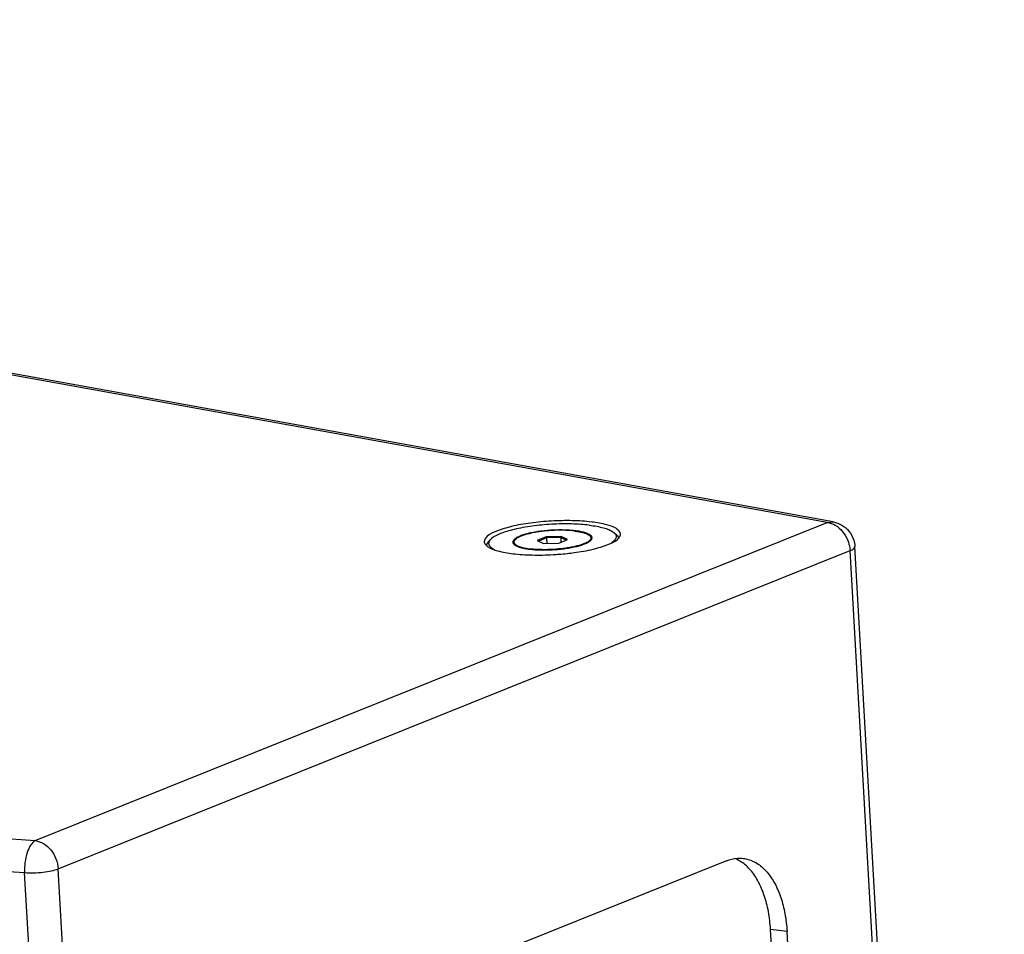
# Model space of a CAD drawing. Header units: inches. Extents: x -4 to 262, y 56 to 231.
# Tile 95 of 162: x 88 to 97, y 197 to 205. Entities that reach past the tile are written whole.
import ezdxf

# ---------------------------------------------------------------- set-up
doc = ezdxf.new("R2010")
doc.units = ezdxf.units.IN
doc.header["$LTSCALE"] = 1.2
doc.header["$MEASUREMENT"] = 0
doc.layers.get('0').update_dxf_attribs({"linetype": 'CONTINUOUS'})
for name, color, linetype in [('02___PRT_ALL_AXES', 7, 'CONTINUOUS'), ('3_ALL_AXES', 7, 'CONTINUOUS'), ('7_ALL_FEATURES', 7, 'CONTINUOUS')]:
    doc.layers.add(name, color=color, linetype=linetype)

msp = doc.modelspace()

# ---------------------------------------------------------------- linework, layer by layer
at = {"color": 7, "linetype": 'Continuous'}
for p, q in [((92.9956, 200.539), (92.9169, 200.5074)), ((92.9169, 200.5074), (92.9738, 200.4799)), ((92.9998, 200.5295), (92.9295, 200.5013)), ((93.1312, 200.5431), (92.9956, 200.539)), ((92.9956, 200.539), (92.9998, 200.5295)), ((93.1263, 200.5334), (92.9998, 200.5295)), ((92.9998, 200.5295), (93.0026, 200.4808)), ((93.1094, 200.484), (93.1881, 200.5156)), ((93.1312, 200.5431), (93.1263, 200.5334)), ((93.1745, 200.5102), (93.1263, 200.5334)), ((93.1263, 200.5334), (93.1287, 200.4918)), ((93.1881, 200.5156), (93.1312, 200.5431)), ((92.9738, 200.4799), (93.1094, 200.484)), ((94.6077, 197.6443), (89.9984, 195.7919)), ((95.1486, 197.0141), (95.001, 197.032)), ((95.6613, 185.3925), (95.001, 197.032)), ((95.809, 185.3746), (95.1486, 197.0141))]:
    msp.add_line(p, q, dxfattribs=at)
for points, start_tangent, end_tangent in [([(94.6077, 197.6443), (94.705, 197.6671)], (0.927876, 0.37289), (0.997807, 0.066183)), ([(94.7423, 197.6328), (94.6827, 197.6648)], (-0.828932, 0.55935), (-0.927073, 0.374882)), ([(94.705, 197.6671), (94.7578, 197.6656)], (0.997807, 0.066183), (0.992765, -0.120074)), ([(95.001, 197.032), (94.9823, 197.1899), (94.9454, 197.3341), (94.8916, 197.459), (94.823, 197.5599), (94.7423, 197.6328)], (-0.056642, 0.998395), (-0.828932, 0.55935)), ([(94.7578, 197.6656), (94.8003, 197.6572), (94.89, 197.6149), (94.9707, 197.542), (95.0392, 197.4411), (95.093, 197.3162), (95.1299, 197.172), (95.1486, 197.0141)], (0.992765, -0.120074), (0.056642, -0.998395))]:
    msp.add_spline(points, degree=3, dxfattribs=dict(at, start_tangent=start_tangent, end_tangent=end_tangent))
at = {"layer": '02___PRT_ALL_AXES', "color": 7, "linetype": 'Continuous'}
for p, q in [((93.3964, 200.531), (93.3975, 200.512)), ((92.7086, 200.492), (92.7097, 200.4724))]:
    msp.add_line(p, q, dxfattribs=at)
for points, start_tangent, end_tangent in [([(93.2512, 200.5913), (93.2071, 200.5955), (93.1596, 200.5978), (93.1097, 200.5982), (93.0585, 200.5966), (93.0072, 200.5932), (92.9568, 200.5879), (92.9087, 200.5809), (92.8637, 200.5724), (92.823, 200.5625), (92.7873, 200.5514), (92.7577, 200.5395), (92.7345, 200.5269), (92.7185, 200.514), (92.71, 200.5011), (92.7086, 200.492)], (-0.992731, 0.120353), (0.043765, -0.999042)), ([(93.2512, 200.5913), (93.2908, 200.5854), (93.3251, 200.5778), (93.3533, 200.5687), (93.3748, 200.5583), (93.3891, 200.5469), (93.3959, 200.5347), (93.3964, 200.531)], (0.992731, -0.120353), (0.043765, -0.999042)), ([(93.3964, 200.531), (93.395, 200.5219), (93.3865, 200.509), (93.3705, 200.4961), (93.3473, 200.4835), (93.3398, 200.4802)], (0.043765, -0.999042), (-0.919165, -0.393872)), ([(92.7086, 200.492), (92.7091, 200.4883), (92.7159, 200.4761), (92.7302, 200.4647), (92.7517, 200.4543), (92.7799, 200.4452), (92.8142, 200.4376), (92.8538, 200.4317)], (0.043765, -0.999042), (0.992731, -0.120353)), ([(93.3398, 200.4802), (93.3177, 200.4716), (93.282, 200.4605), (93.2413, 200.4506), (93.1963, 200.4421), (93.1482, 200.4351), (93.0978, 200.4298), (93.0465, 200.4263), (92.9953, 200.4248), (92.9454, 200.4252), (92.8979, 200.4275), (92.8538, 200.4317)], (-0.919165, -0.393872), (-0.992731, 0.120353))]:
    msp.add_spline(points, degree=3, dxfattribs=dict(at, start_tangent=start_tangent, end_tangent=end_tangent))
at = {"layer": '3_ALL_AXES', "color": 7, "linetype": 'Continuous'}
for p, q in [((93.642, 200.5257), (93.6443, 200.5283)), ((92.4627, 200.4612), (92.4651, 200.459))]:
    msp.add_line(p, q, dxfattribs=at)
for points, start_tangent, end_tangent in [([(93.4034, 200.672), (93.2324, 200.6837), (93.0438, 200.6804), (92.8559, 200.6625), (92.6871, 200.6316), (92.554, 200.5908)], (-0.992731, 0.120353), (-0.938609, -0.344982)), ([(93.6182, 200.6166), (93.5398, 200.6464), (93.4034, 200.672)], (-0.844808, 0.535069), (-0.992731, 0.120353)), ([(93.6607, 200.5651), (93.6285, 200.6095), (93.6182, 200.6166)], (-0.060689, 0.998157), (-0.844808, 0.535069)), ([(92.554, 200.5908), (92.4696, 200.5442), (92.4422, 200.496)], (-0.938609, -0.344982), (0.060689, -0.998157)), ([(93.5488, 200.4702), (93.6332, 200.5169)], (0.938609, 0.344982), (0.733392, 0.679805)), ([(93.6332, 200.5169), (93.642, 200.5257)], (0.733392, 0.679805), (0.673689, 0.739015)), ([(93.6443, 200.5283), (93.6547, 200.5429)], (0.652462, 0.757822), (0.485728, 0.87411)), ([(93.6547, 200.5429), (93.6607, 200.5651)], (0.485728, 0.87411), (-0.060689, 0.998157)), ([(92.4422, 200.496), (92.4506, 200.4748)], (0.060689, -0.998157), (0.578396, -0.815756)), ([(92.4506, 200.4748), (92.4627, 200.4612)], (0.578396, -0.815756), (0.732236, -0.681051)), ([(92.4651, 200.459), (92.4743, 200.4516), (92.563, 200.4147)], (0.750347, -0.661044), (0.970981, -0.239155)), ([(93.2469, 200.3986), (93.4157, 200.4295)], (0.991111, 0.133041), (0.971132, 0.238544)), ([(93.4157, 200.4295), (93.5488, 200.4702)], (0.971132, 0.238544), (0.938609, 0.344982)), ([(92.563, 200.4147), (92.6995, 200.3891)], (0.970981, -0.239155), (0.992731, -0.120353)), ([(92.6995, 200.3891), (92.8704, 200.3774)], (0.992731, -0.120353), (0.999728, -0.023327)), ([(92.8704, 200.3774), (93.059, 200.3807)], (0.999728, -0.023327), (0.998379, 0.056922)), ([(93.059, 200.3807), (93.11, 200.3841)], (0.998379, 0.056922), (0.996982, 0.077627)), ([(93.11, 200.3841), (93.1843, 200.391)], (0.996982, 0.077627), (0.994184, 0.107698)), ([(93.1843, 200.391), (93.2469, 200.3986)], (0.994184, 0.107698), (0.991111, 0.133041))]:
    msp.add_spline(points, degree=3, dxfattribs=dict(at, start_tangent=start_tangent, end_tangent=end_tangent))
at = {"layer": '7_ALL_FEATURES', "color": 7, "linetype": 'Continuous'}
for p, q in [((95.5061, 200.6682), (70.6848, 205.1561)), ((95.5611, 200.6721), (70.7357, 205.1607)), ((88.4306, 197.8248), (95.5061, 200.6682)), ((95.5061, 200.6682), (95.5611, 200.6721)), ((92.4992, 200.5158), (92.4812, 200.4969)), ((93.6018, 200.5783), (93.6218, 200.5616)), ((88.6362, 197.5728), (95.7116, 200.4163)), ((97.0457, 176.9018), (95.7116, 200.4163)), ((97.0901, 176.9196), (95.7549, 200.453)), ((57.9556, 200.0406), (88.4306, 197.8248)), ((57.8462, 199.7556), (88.3363, 197.5386)), ((90.6286, 157.1337), (88.3363, 197.5386)), ((90.9285, 157.1679), (88.6362, 197.5728))]:
    msp.add_line(p, q, dxfattribs=at)
for points, start_tangent, end_tangent in [([(93.3817, 200.6438), (93.3049, 200.651), (93.2218, 200.6548), (93.1346, 200.655), (93.0454, 200.6517), (92.9563, 200.6449), (92.8696, 200.6349), (92.7874, 200.6218), (92.7117, 200.606), (92.6444, 200.5879), (92.5872, 200.5679), (92.5414, 200.5465), (92.5082, 200.5243), (92.4991, 200.5158)], (-0.992731, 0.120353), (-0.69334, -0.720611)), ([(93.2515, 200.5943), (93.2323, 200.5962), (93.1797, 200.5997), (93.1236, 200.6008), (93.0656, 200.5994), (93.0072, 200.5956), (92.9501, 200.5896), (92.8958, 200.5814), (92.8457, 200.5713), (92.8013, 200.5595), (92.7637, 200.5465)], (-0.993511, 0.113733), (-0.927876, -0.37289)), ([(93.4062, 200.5316), (93.4059, 200.5343), (93.3985, 200.5482), (93.3815, 200.5611), (93.3557, 200.5726), (93.3215, 200.5825), (93.28, 200.5904), (93.2515, 200.5943)], (-0.038074, 0.999275), (-0.993511, 0.113733)), ([(93.3817, 200.6438), (93.4505, 200.6334), (93.5094, 200.6199), (93.5571, 200.6038), (93.5924, 200.5854), (93.6018, 200.5784)], (0.992731, -0.120353), (0.770812, -0.637063)), ([(95.5061, 200.6682), (95.5799, 200.6424)], (0.992731, -0.120353), (0.862069, -0.50679)), ([(95.5611, 200.6721), (95.6384, 200.6435)], (0.984044, -0.177924), (0.863248, -0.504781)), ([(95.5799, 200.6424), (95.6456, 200.5853)], (0.862069, -0.50679), (0.633751, -0.773537)), ([(95.6384, 200.6435), (95.7023, 200.5888)], (0.863248, -0.504781), (0.631132, -0.775675)), ([(92.4991, 200.5158), (92.4884, 200.5017), (92.4856, 200.4959)], (-0.69334, -0.720611), (-0.376573, -0.926387)), ([(92.7637, 200.5465), (92.734, 200.5325), (92.713, 200.5179), (92.7012, 200.5032), (92.6988, 200.4914)], (-0.927876, -0.37289), (0.038074, -0.999275)), ([(93.3413, 200.4765), (93.371, 200.4905), (93.392, 200.505), (93.3983, 200.5113)], (0.927876, 0.37289), (0.648674, 0.761066)), ([(93.3983, 200.5113), (93.4038, 200.5198), (93.4062, 200.5316)], (0.648674, 0.761066), (-0.038074, 0.999275)), ([(93.6175, 200.5601), (93.6225, 200.5436), (93.6166, 200.5213), (93.5968, 200.4987), (93.5805, 200.4867)], (0.47871, -0.877973), (-0.834224, -0.551425)), ([(93.6018, 200.5784), (93.6143, 200.5652), (93.6175, 200.5601)], (0.770812, -0.637063), (0.47871, -0.877973)), ([(93.6219, 200.5617), (93.6348, 200.548), (93.6424, 200.5312)], (0.77072, -0.637174), (0.214756, -0.976668)), ([(95.6456, 200.5853), (95.6919, 200.5058)], (0.633751, -0.773537), (0.363434, -0.93162)), ([(95.6919, 200.5058), (95.7089, 200.4426)], (0.363434, -0.93162), (0.150488, -0.988612)), ([(95.7023, 200.5888), (95.7443, 200.5109), (95.7549, 200.453)], (0.631132, -0.775675), (0.057038, -0.998372)), ([(92.4811, 200.4969), (92.4701, 200.4823), (92.4641, 200.4642)], (-0.693242, -0.720705), (-0.095432, -0.995436)), ([(92.4856, 200.4959), (92.4825, 200.4794), (92.4907, 200.4578), (92.5126, 200.4376), (92.5311, 200.4269)], (-0.376573, -0.926387), (0.892106, -0.451827)), ([(92.6988, 200.4914), (92.6991, 200.4887), (92.7065, 200.4748), (92.7093, 200.472)], (0.038074, -0.999275), (0.726298, -0.68738)), ([(92.7093, 200.472), (92.7235, 200.4619), (92.7493, 200.4504), (92.7835, 200.4405), (92.825, 200.4325), (92.8727, 200.4268), (92.9253, 200.4233), (92.9814, 200.4222), (93.0394, 200.4236), (93.0978, 200.4274), (93.1549, 200.4334), (93.2092, 200.4416), (93.2593, 200.4517), (93.3037, 200.4634), (93.3413, 200.4765)], (0.726298, -0.68738), (0.927876, 0.37289)), ([(95.7089, 200.4426), (95.7116, 200.4163)], (0.150488, -0.988612), (0.056642, -0.998395)), ([(95.7116, 200.4163), (95.7472, 200.437), (95.7541, 200.4531)], (0.927876, 0.37289), (0.082094, 0.996625)), ([(88.4306, 197.8248), (88.391, 197.786), (88.3588, 197.7177), (88.3396, 197.6308), (88.3363, 197.5386)], (-0.881334, -0.472493), (0.056642, -0.998395)), ([(88.4306, 197.8248), (88.5053, 197.7984), (88.5706, 197.7413), (88.6165, 197.6621), (88.6362, 197.5728)], (0.992731, -0.120353), (0.056642, -0.998395)), ([(88.3363, 197.5386), (88.4168, 197.5369), (88.5007, 197.5428), (88.5774, 197.5554), (88.6362, 197.5728)], (0.997367, -0.07252), (0.927876, 0.37289))]:
    msp.add_spline(points, degree=3, dxfattribs=dict(at, start_tangent=start_tangent, end_tangent=end_tangent))

doc.saveas('drawing.dxf')
